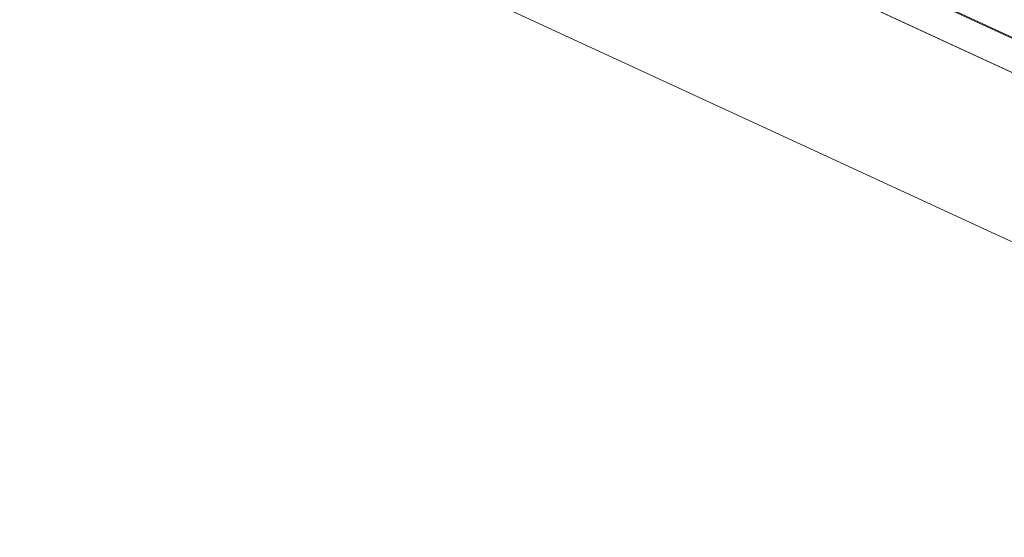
# Model space of a CAD drawing. Header units: inches. Extents: x -30 to 641, y 180 to 601.
# Tile 15 of 234: x 135.03 to 143.65, y 331.59 to 336.12. Entities that reach past the tile are written whole.
import ezdxf

# ---------------------------------------------------------------- set-up
doc = ezdxf.new("R2010")
doc.units = ezdxf.units.IN
doc.header["$MEASUREMENT"] = 0
doc.layers.add('1', color=7, linetype='Continuous')

# ---------------------------------------------------------------- blocks, each defined once
blk = doc.blocks.new('block 2899')
at = {"layer": '1', "color": 155, "lineweight": 18, "true_color": 0x4c7299}
blk.add_lwpolyline([(190.0904, 314.2639), (107.0444, 352.5724)], dxfattribs=at)
blk = doc.blocks.new('block 3609')
at = {"layer": '1', "color": 155, "lineweight": 18, "true_color": 0x4c7299}
blk.add_lwpolyline([(129.0727, 342.7175), (153.059, 331.6528)], dxfattribs=at)
blk = doc.blocks.new('block 3840')
at = {"layer": '1', "color": 155, "lineweight": 18, "true_color": 0x4c7299}
blk.add_lwpolyline([(190.0904, 312.7809), (107.0444, 351.0894)], dxfattribs=at)
blk = doc.blocks.new('block 4620')
at = {"layer": '1', "color": 155, "lineweight": 18, "true_color": 0x4c7299}
blk.add_lwpolyline([(129.0727, 342.7083), (153.059, 331.6436)], dxfattribs=at)
blk = doc.blocks.new('block 4738')
at = {"layer": '1', "color": 18, "lineweight": 13, "true_color": 0x4c0000}
blk.add_lwpolyline([(190.0904, 314.2639), (107.0444, 352.5724)], dxfattribs=at)
blk = doc.blocks.new('block 4766')
at = {"layer": '1', "color": 18, "lineweight": 13, "true_color": 0x4c0000}
blk.add_lwpolyline([(190.0904, 314.2639), (107.0444, 352.5724)], dxfattribs=at)
blk = doc.blocks.new('block 8458')
at = {"layer": '1', "color": 18, "lineweight": 13, "true_color": 0x4c0000}
blk.add_lwpolyline([(195.0367, 311.9822), (193.561, 312.6629), (193.0631, 312.994), (193.8593, 313.3282), (193.7004, 314.2012), (191.566, 314.5529), (189.6469, 314.4685), (188.1712, 315.1492), (176.366, 320.5949), (129.1449, 342.3776), (117.3397, 347.8233)], dxfattribs=at)

msp = doc.modelspace()

# ---------------------------------------------------------------- block references
at = {"layer": '1'}
for name in ['block 8458', 'block 2899', 'block 4738', 'block 4766', 'block 3840', 'block 3609', 'block 4620']:
    msp.add_blockref(name, (0, 0), dxfattribs=at)

doc.saveas('drawing.dxf')
